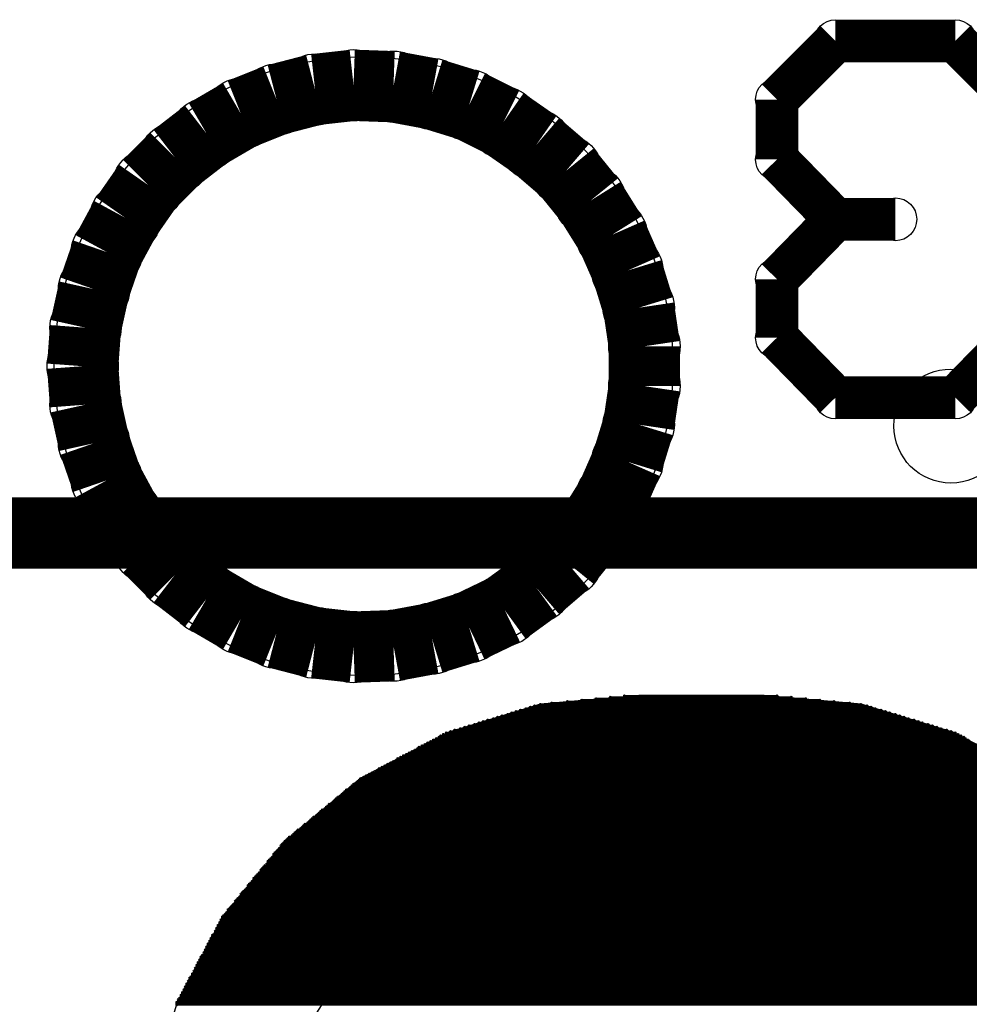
# Model space of a CAD drawing. Extents: x 0 to 30.2, y 0 to 20.7.
# Tile 43 of 131: x 13.2 to 14.9, y 4 to 5.7. Entities that reach past the tile are written whole.
import ezdxf

# ---------------------------------------------------------------- set-up
doc = ezdxf.new("R2010")
doc.units = 0
doc.layers.get('0').update_dxf_attribs({"linetype": 'CONTINUOUS'})
for name, color, linetype in [('SEEEDSTUDIOXIAORP2040V1_22_GBO', 7, 'CONTINUOUS'), ('SEEEDSTUDIOXIAORP2040V1_22_GBS', 6, 'CONTINUOUS'), ('SEEEDSTUDIOXIAORP2040V1_22_TXT', 12, 'CONTINUOUS')]:
    doc.layers.add(name, color=color, linetype=linetype)

# ---------------------------------------------------------------- blocks, each defined once
blk = doc.blocks.new('ROUND_13')
blk.add_circle((0, 0), 0.0635)
blk = doc.blocks.new('ROUND_12')
blk.add_circle((0, 0), 0.0381)
blk = doc.blocks.new('ROUND_268')
blk.add_circle((0, 0), 0)
blk = doc.blocks.new('ROUND_271')
blk.add_circle((0, 0), 0.8014)
blk = doc.blocks.new('ROUND_278')
blk.add_circle((0, 0), 0.5512)
blk = doc.blocks.new('ROUND_7')
blk.add_circle((0, 0), 0)
blk = doc.blocks.new('ROUND_8')
blk.add_circle((0, 0), 0.00127)
blk = doc.blocks.new('ROUND_300')
blk.add_circle((0, 0), 0.1016)
blk = doc.blocks.new('ROUND_320')
blk.add_circle((0, 0), 0.5004)

msp = doc.modelspace()

# ---------------------------------------------------------------- linework, layer by layer
at = {"layer": 'SEEEDSTUDIOXIAORP2040V1_22_GBO'}
for points, const_width in [([(14.67358, 5.6769), (14.56944, 5.57276)], 0.0762), ([(14.88694, 5.6769), (14.67358, 5.6769)], 0.0762), ([(14.99108, 5.57276), (14.88694, 5.6769)], 0.0762), ([(13.6779, 5.57276), (13.74648, 5.59054)], 0.127), ([(13.74648, 5.59054), (13.81506, 5.59816)], 0.127), ([(13.81506, 5.59816), (13.88618, 5.59562)], 0.127), ([(13.88618, 5.59562), (13.95476, 5.58292)], 0.127), ([(13.6144, 5.54736), (13.6779, 5.57276)], 0.127), ([(13.95476, 5.58292), (14.0208, 5.5626)], 0.127), ([(14.0208, 5.5626), (14.08176, 5.53212)], 0.127), ([(13.55344, 5.5118), (13.6144, 5.54736)], 0.127), ([(14.08176, 5.53212), (14.14018, 5.49148)], 0.127), ([(14.56944, 5.57276), (14.56944, 5.46608)], 0.0762), ([(13.49756, 5.46862), (13.55344, 5.5118)], 0.127), ([(14.14018, 5.49148), (14.19352, 5.44576)], 0.127), ([(13.4493, 5.42036), (13.49756, 5.46862)], 0.127), ([(14.19352, 5.44576), (14.2367, 5.39242)], 0.127), ([(14.56944, 5.46608), (14.67358, 5.3594)], 0.0762), ([(13.40866, 5.36194), (13.4493, 5.42036)], 0.127), ([(14.2367, 5.39242), (14.2748, 5.33146)], 0.127), ([(13.37564, 5.30098), (13.40866, 5.36194)], 0.127), ([(14.2748, 5.33146), (14.30274, 5.26796)], 0.127), ([(14.67358, 5.3594), (14.56944, 5.25272)], 0.0762), ([(14.78026, 5.3594), (14.67358, 5.3594)], 0.0762), ([(13.35278, 5.23494), (13.37564, 5.30098)], 0.127), ([(14.30274, 5.26796), (14.32306, 5.20192)], 0.127), ([(13.33754, 5.16636), (13.35278, 5.23494)], 0.127), ([(14.56944, 5.25272), (14.56944, 5.14858)], 0.0762), ([(14.32306, 5.20192), (14.33322, 5.13334)], 0.127), ([(13.33246, 5.09778), (13.33754, 5.16636)], 0.127), ([(14.33322, 5.13334), (14.33322, 5.06222)], 0.127), ([(14.56944, 5.14858), (14.67358, 5.0419)], 0.0762), ([(14.88694, 5.0419), (14.99108, 5.14858)], 0.0762), ([(13.33754, 5.0292), (13.33246, 5.09778)], 0.127), ([(14.33322, 5.06222), (14.32306, 4.99364)], 0.127), ([(13.35278, 4.96062), (13.33754, 5.0292)], 0.127), ([(14.67358, 5.0419), (14.88694, 5.0419)], 0.0762), ([(14.32306, 4.99364), (14.30274, 4.9276)], 0.127), ([(13.37564, 4.89458), (13.35278, 4.96062)], 0.127), ([(14.30274, 4.9276), (14.2748, 4.8641)], 0.127), ([(13.40866, 4.83362), (13.37564, 4.89458)], 0.127), ([(14.2748, 4.8641), (14.2367, 4.80314)], 0.127), ([(13.4493, 4.7752), (13.40866, 4.83362)], 0.127), ([(20.78482, 4.8006), (3.00482, 4.8006)], 0.127), ([(14.2367, 4.80314), (14.19352, 4.7498)], 0.127), ([(13.49756, 4.72694), (13.4493, 4.7752)], 0.127), ([(14.19352, 4.7498), (14.14018, 4.70408)], 0.127), ([(13.55344, 4.68376), (13.49756, 4.72694)], 0.127), ([(14.14018, 4.70408), (14.0843, 4.66344)], 0.127), ([(13.6144, 4.6482), (13.55344, 4.68376)], 0.127), ([(14.0843, 4.66344), (14.0208, 4.63296)], 0.127), ([(13.6779, 4.6228), (13.6144, 4.6482)], 0.127), ([(13.74648, 4.60502), (13.6779, 4.6228)], 0.127), ([(14.0208, 4.63296), (13.95476, 4.61264)], 0.127), ([(13.81506, 4.5974), (13.74648, 4.60502)], 0.127), ([(13.95476, 4.61264), (13.88618, 4.59994)], 0.127), ([(13.88618, 4.59994), (13.81506, 4.5974)], 0.127)]:
    msp.add_lwpolyline(points, dxfattribs=dict(at, const_width=const_width))
for points in [[(13.74648, 5.59054), (13.81506, 5.59816)], [(13.81506, 5.59816), (13.88618, 5.59562)], [(13.88618, 5.59562), (13.95476, 5.58292)], [(13.6779, 5.57276), (13.74648, 5.59054)], [(13.95476, 5.58292), (14.0208, 5.5626)], [(13.6144, 5.54736), (13.6779, 5.57276)], [(14.0208, 5.5626), (14.08176, 5.53212)], [(13.55344, 5.5118), (13.6144, 5.54736)], [(14.08176, 5.53212), (14.14018, 5.49148)], [(13.49756, 5.46862), (13.55344, 5.5118)], [(14.14018, 5.49148), (14.19352, 5.44576)], [(13.4493, 5.42036), (13.49756, 5.46862)], [(14.19352, 5.44576), (14.2367, 5.39242)], [(13.40866, 5.36194), (13.4493, 5.42036)], [(14.2367, 5.39242), (14.2748, 5.33146)], [(13.37564, 5.30098), (13.40866, 5.36194)], [(14.2748, 5.33146), (14.30274, 5.26796)], [(13.35278, 5.23494), (13.37564, 5.30098)], [(14.30274, 5.26796), (14.32306, 5.20192)], [(13.33754, 5.16636), (13.35278, 5.23494)], [(14.32306, 5.20192), (14.33322, 5.13334)], [(13.33246, 5.09778), (13.33754, 5.16636)], [(14.33322, 5.13334), (14.33322, 5.06222)], [(13.33754, 5.0292), (13.33246, 5.09778)], [(14.33322, 5.06222), (14.32306, 4.99364)], [(13.35278, 4.96062), (13.33754, 5.0292)], [(14.32306, 4.99364), (14.30274, 4.9276)], [(13.37564, 4.89458), (13.35278, 4.96062)], [(14.30274, 4.9276), (14.2748, 4.8641)], [(13.40866, 4.83362), (13.37564, 4.89458)], [(14.2748, 4.8641), (14.2367, 4.80314)], [(13.4493, 4.7752), (13.40866, 4.83362)], [(14.2367, 4.80314), (14.19352, 4.7498)], [(13.49756, 4.72694), (13.4493, 4.7752)], [(14.19352, 4.7498), (14.14018, 4.70408)], [(13.55344, 4.68376), (13.49756, 4.72694)], [(14.14018, 4.70408), (14.0843, 4.66344)], [(13.6144, 4.6482), (13.55344, 4.68376)], [(13.6779, 4.6228), (13.6144, 4.6482)], [(14.0843, 4.66344), (14.0208, 4.63296)], [(14.0208, 4.63296), (13.95476, 4.61264)], [(13.74648, 4.60502), (13.6779, 4.6228)], [(13.81506, 4.5974), (13.74648, 4.60502)], [(13.88618, 4.59994), (13.81506, 4.5974)], [(13.95476, 4.61264), (13.88618, 4.59994)]]:
    msp.add_lwpolyline(points, dxfattribs=at)
at = {"layer": 'SEEEDSTUDIOXIAORP2040V1_22_GBS'}
for points, const_width in [([(13.6779, 5.57276), (13.74648, 5.59054)], 0.127), ([(13.74648, 5.59054), (13.81506, 5.59816)], 0.127), ([(13.81506, 5.59816), (13.88618, 5.59562)], 0.127), ([(13.88618, 5.59562), (13.95476, 5.58292)], 0.127), ([(13.6144, 5.54736), (13.6779, 5.57276)], 0.127), ([(13.95476, 5.58292), (14.0208, 5.5626)], 0.127), ([(14.0208, 5.5626), (14.08176, 5.53212)], 0.127), ([(13.55344, 5.5118), (13.6144, 5.54736)], 0.127), ([(14.08176, 5.53212), (14.14018, 5.49148)], 0.127), ([(13.49756, 5.46862), (13.55344, 5.5118)], 0.127), ([(14.14018, 5.49148), (14.19352, 5.44576)], 0.127), ([(13.4493, 5.42036), (13.49756, 5.46862)], 0.127), ([(14.19352, 5.44576), (14.2367, 5.39242)], 0.127), ([(13.40866, 5.36194), (13.4493, 5.42036)], 0.127), ([(14.2367, 5.39242), (14.2748, 5.33146)], 0.127), ([(13.37564, 5.30098), (13.40866, 5.36194)], 0.127), ([(14.2748, 5.33146), (14.30274, 5.26796)], 0.127), ([(13.35278, 5.23494), (13.37564, 5.30098)], 0.127), ([(14.30274, 5.26796), (14.32306, 5.20192)], 0.127), ([(13.33754, 5.16636), (13.35278, 5.23494)], 0.127), ([(14.32306, 5.20192), (14.33322, 5.13334)], 0.127), ([(13.33246, 5.09778), (13.33754, 5.16636)], 0.127), ([(14.33322, 5.13334), (14.33322, 5.06222)], 0.127), ([(13.33754, 5.0292), (13.33246, 5.09778)], 0.127), ([(14.33322, 5.06222), (14.32306, 4.99364)], 0.127), ([(13.35278, 4.96062), (13.33754, 5.0292)], 0.127), ([(14.32306, 4.99364), (14.30274, 4.9276)], 0.127), ([(13.37564, 4.89458), (13.35278, 4.96062)], 0.127), ([(14.30274, 4.9276), (14.2748, 4.8641)], 0.127), ([(13.40866, 4.83362), (13.37564, 4.89458)], 0.127), ([(14.2748, 4.8641), (14.2367, 4.80314)], 0.127), ([(13.4493, 4.7752), (13.40866, 4.83362)], 0.127), ([(14.2367, 4.80314), (14.19352, 4.7498)], 0.127), ([(13.49756, 4.72694), (13.4493, 4.7752)], 0.127), ([(14.19352, 4.7498), (14.14018, 4.70408)], 0.127), ([(13.55344, 4.68376), (13.49756, 4.72694)], 0.127), ([(14.14018, 4.70408), (14.0843, 4.66344)], 0.127), ([(13.6144, 4.6482), (13.55344, 4.68376)], 0.127), ([(14.0843, 4.66344), (14.0208, 4.63296)], 0.127), ([(13.6779, 4.6228), (13.6144, 4.6482)], 0.127), ([(13.74648, 4.60502), (13.6779, 4.6228)], 0.127), ([(14.0208, 4.63296), (13.95476, 4.61264)], 0.127), ([(13.81506, 4.5974), (13.74648, 4.60502)], 0.127), ([(13.95476, 4.61264), (13.88618, 4.59994)], 0.127), ([(13.88618, 4.59994), (13.81506, 4.5974)], 0.127), ([(14.59484, 4.5085), (14.27226, 4.5085)], 0.00254), ([(14.29766, 4.51104), (14.56944, 4.51104)], 0.00254), ([(14.13002, 4.49072), (14.73708, 4.49072)], 0.00254), ([(14.72946, 4.49326), (14.13764, 4.49326)], 0.00254), ([(14.1478, 4.4958), (14.7193, 4.4958)], 0.00254), ([(14.69898, 4.49834), (14.16812, 4.49834)], 0.00254), ([(14.19606, 4.50088), (14.67104, 4.50088)], 0.00254), ([(14.64564, 4.50342), (14.22146, 4.50342)], 0.00254), ([(14.24686, 4.50596), (14.62024, 4.50596)], 0.00254), ([(14.7955, 4.47294), (14.0716, 4.47294)], 0.00254), ([(14.07922, 4.47548), (14.78788, 4.47548)], 0.00254), ([(14.78026, 4.47802), (14.08938, 4.47802)], 0.00254), ([(14.097, 4.48056), (14.7701, 4.48056)], 0.00254), ([(14.76248, 4.4831), (14.10462, 4.4831)], 0.00254), ([(14.11224, 4.48564), (14.75486, 4.48564)], 0.00254), ([(14.7447, 4.48818), (14.1224, 4.48818)], 0.00254), ([(14.01318, 4.45516), (14.85392, 4.45516)], 0.00254), ([(14.8463, 4.4577), (14.0208, 4.4577)], 0.00254), ([(14.03096, 4.46024), (14.83868, 4.46024)], 0.00254), ([(14.82852, 4.46278), (14.03858, 4.46278)], 0.00254), ([(14.0462, 4.46532), (14.8209, 4.46532)], 0.00254), ([(14.81328, 4.46786), (14.05382, 4.46786)], 0.00254), ([(14.06398, 4.4704), (14.80312, 4.4704)], 0.00254), ([(14.90218, 4.43738), (13.96746, 4.43738)], 0.00254), ([(13.97, 4.43992), (14.8971, 4.43992)], 0.00254), ([(14.89202, 4.44246), (13.97508, 4.44246)], 0.00254), ([(13.98016, 4.445), (14.88694, 4.445)], 0.00254), ([(14.87932, 4.44754), (13.98778, 4.44754)], 0.00254), ([(13.9954, 4.45008), (14.8717, 4.45008)], 0.00254), ([(14.86154, 4.45262), (14.00556, 4.45262)], 0.00254), ([(13.9319, 4.4196), (14.9352, 4.4196)], 0.00254), ([(14.93012, 4.42214), (13.93698, 4.42214)], 0.00254), ([(13.94206, 4.42468), (14.92504, 4.42468)], 0.00254), ([(14.91996, 4.42722), (13.94714, 4.42722)], 0.00254), ([(13.95222, 4.42976), (14.91488, 4.42976)], 0.00254), ([(14.9098, 4.4323), (13.9573, 4.4323)], 0.00254), ([(13.96238, 4.43484), (14.90472, 4.43484)], 0.00254), ([(14.96822, 4.40182), (13.89888, 4.40182)], 0.00254), ([(13.90396, 4.40436), (14.96314, 4.40436)], 0.00254), ([(14.95806, 4.4069), (13.90904, 4.4069)], 0.00254), ([(13.91412, 4.40944), (14.95298, 4.40944)], 0.00254), ([(14.9479, 4.41198), (13.9192, 4.41198)], 0.00254), ([(13.92428, 4.41452), (14.94282, 4.41452)], 0.00254), ([(14.94028, 4.41706), (13.92936, 4.41706)], 0.00254), ([(13.86586, 4.38404), (15.00124, 4.38404)], 0.00254), ([(14.99616, 4.38658), (13.87094, 4.38658)], 0.00254), ([(13.87602, 4.38912), (14.99108, 4.38912)], 0.00254), ([(14.986, 4.39166), (13.8811, 4.39166)], 0.00254), ([(13.88618, 4.3942), (14.98092, 4.3942)], 0.00254), ([(14.97584, 4.39674), (13.89126, 4.39674)], 0.00254), ([(13.8938, 4.39928), (14.9733, 4.39928)], 0.00254), ([(15.03426, 4.36626), (13.83284, 4.36626)], 0.00254), ([(13.83792, 4.3688), (15.02918, 4.3688)], 0.00254), ([(15.0241, 4.37134), (13.843, 4.37134)], 0.00254), ([(13.84808, 4.37388), (15.01902, 4.37388)], 0.00254), ([(15.01394, 4.37642), (13.85316, 4.37642)], 0.00254), ([(13.85824, 4.37896), (15.0114, 4.37896)], 0.00254), ([(15.00632, 4.3815), (13.86078, 4.3815)], 0.00254), ([(13.80998, 4.34848), (15.05712, 4.34848)], 0.00254), ([(15.05458, 4.35102), (13.81252, 4.35102)], 0.00254), ([(13.81506, 4.35356), (15.05204, 4.35356)], 0.00254), ([(15.04696, 4.3561), (13.82014, 4.3561)], 0.00254), ([(13.82268, 4.35864), (15.04442, 4.35864)], 0.00254), ([(15.04188, 4.36118), (13.82522, 4.36118)], 0.00254), ([(13.82776, 4.36372), (15.03934, 4.36372)], 0.00254), ([(13.7922, 4.33324), (15.0749, 4.33324)], 0.00254), ([(15.07236, 4.33578), (13.79474, 4.33578)], 0.00254), ([(13.79728, 4.33832), (15.06982, 4.33832)], 0.00254), ([(15.06728, 4.34086), (13.79982, 4.34086)], 0.00254), ([(13.80236, 4.3434), (15.06474, 4.3434)], 0.00254), ([(15.05966, 4.34594), (13.80744, 4.34594)], 0.00254), ([(15.09776, 4.31546), (13.76934, 4.31546)], 0.00254), ([(13.77188, 4.318), (15.09522, 4.318)], 0.00254), ([(15.09268, 4.32054), (13.77696, 4.32054)], 0.00254), ([(13.7795, 4.32308), (15.0876, 4.32308)], 0.00254), ([(15.08506, 4.32562), (13.78204, 4.32562)], 0.00254), ([(13.78458, 4.32816), (15.08252, 4.32816)], 0.00254), ([(15.07998, 4.3307), (13.78712, 4.3307)], 0.00254), ([(13.74902, 4.29768), (15.11808, 4.29768)], 0.00254), ([(15.11554, 4.30022), (13.75156, 4.30022)], 0.00254), ([(13.7541, 4.30276), (15.113, 4.30276)], 0.00254), ([(15.11046, 4.3053), (13.75664, 4.3053)], 0.00254), ([(13.75918, 4.30784), (15.10792, 4.30784)], 0.00254), ([(15.10284, 4.31038), (13.76426, 4.31038)], 0.00254), ([(13.7668, 4.31292), (15.1003, 4.31292)], 0.00254), ([(15.14094, 4.2799), (13.72616, 4.2799)], 0.00254), ([(13.7287, 4.28244), (15.1384, 4.28244)], 0.00254), ([(15.13586, 4.28498), (13.73378, 4.28498)], 0.00254), ([(13.73632, 4.28752), (15.13078, 4.28752)], 0.00254), ([(15.12824, 4.29006), (13.73886, 4.29006)], 0.00254), ([(13.7414, 4.2926), (15.1257, 4.2926)], 0.00254), ([(15.12316, 4.29514), (13.74394, 4.29514)], 0.00254), ([(13.70584, 4.26212), (15.1638, 4.26212)], 0.00254), ([(15.15872, 4.26466), (13.70838, 4.26466)], 0.00254), ([(13.71092, 4.2672), (15.15618, 4.2672)], 0.00254), ([(15.15364, 4.26974), (13.71346, 4.26974)], 0.00254), ([(13.716, 4.27228), (15.1511, 4.27228)], 0.00254), ([(15.14602, 4.27482), (13.72108, 4.27482)], 0.00254), ([(13.72362, 4.27736), (15.14348, 4.27736)], 0.00254), ([(15.18158, 4.24434), (13.68552, 4.24434)], 0.00254), ([(13.68806, 4.24688), (15.17904, 4.24688)], 0.00254), ([(15.1765, 4.24942), (13.6906, 4.24942)], 0.00254), ([(13.69314, 4.25196), (15.17396, 4.25196)], 0.00254), ([(15.17142, 4.2545), (13.69568, 4.2545)], 0.00254), ([(13.69822, 4.25704), (15.16888, 4.25704)], 0.00254), ([(15.16634, 4.25958), (13.70076, 4.25958)], 0.00254), ([(15.19428, 4.2291), (13.67282, 4.2291)], 0.00254), ([(13.67282, 4.22656), (15.19428, 4.22656)], 0.00254), ([(13.67536, 4.23164), (15.19174, 4.23164)], 0.00254), ([(15.1892, 4.23418), (13.6779, 4.23418)], 0.00254), ([(13.68044, 4.23672), (15.18666, 4.23672)], 0.00254), ([(15.18412, 4.23926), (13.68298, 4.23926)], 0.00254), ([(13.68552, 4.2418), (15.18412, 4.2418)], 0.00254), ([(15.20952, 4.20878), (13.65758, 4.20878)], 0.00254), ([(13.66012, 4.21132), (15.20698, 4.21132)], 0.00254), ([(13.66266, 4.2164), (15.20444, 4.2164)], 0.00254), ([(15.20698, 4.21386), (13.66266, 4.21386)], 0.00254), ([(15.2019, 4.21894), (13.6652, 4.21894)], 0.00254), ([(13.66774, 4.22148), (15.19936, 4.22148)], 0.00254), ([(15.19682, 4.22402), (13.67028, 4.22402)], 0.00254), ([(13.64234, 4.191), (15.22476, 4.191)], 0.00254), ([(15.22222, 4.19354), (13.64488, 4.19354)], 0.00254), ([(13.64742, 4.19608), (15.21968, 4.19608)], 0.00254), ([(13.64996, 4.20116), (15.21714, 4.20116)], 0.00254), ([(15.21968, 4.19862), (13.64996, 4.19862)], 0.00254), ([(15.2146, 4.2037), (13.6525, 4.2037)], 0.00254), ([(13.65504, 4.20624), (15.21206, 4.20624)], 0.00254), ([(15.24, 4.17322), (13.6271, 4.17322)], 0.00254), ([(13.62964, 4.17576), (15.23746, 4.17576)], 0.00254), ([(15.23492, 4.1783), (13.63218, 4.1783)], 0.00254), ([(13.63472, 4.18084), (15.23238, 4.18084)], 0.00254), ([(13.63726, 4.18592), (15.22984, 4.18592)], 0.00254), ([(15.22984, 4.18338), (13.63726, 4.18338)], 0.00254), ([(15.2273, 4.18846), (13.6398, 4.18846)], 0.00254), ([(15.2527, 4.15798), (13.6144, 4.15798)], 0.00254), ([(13.6144, 4.15544), (15.2527, 4.15544)], 0.00254), ([(13.61694, 4.16052), (15.25016, 4.16052)], 0.00254), ([(15.24762, 4.16306), (13.61948, 4.16306)], 0.00254), ([(13.62202, 4.1656), (15.24508, 4.1656)], 0.00254), ([(15.24254, 4.16814), (13.62456, 4.16814)], 0.00254), ([(13.6271, 4.17068), (15.24254, 4.17068)], 0.00254), ([(13.6017, 4.1402), (15.2654, 4.1402)], 0.00254), ([(13.60424, 4.14528), (15.26286, 4.14528)], 0.00254), ([(15.2654, 4.14274), (13.60424, 4.14274)], 0.00254), ([(15.26032, 4.14782), (13.60678, 4.14782)], 0.00254), ([(13.60932, 4.15036), (15.25778, 4.15036)], 0.00254), ([(15.25524, 4.1529), (13.61186, 4.1529)], 0.00254), ([(15.28064, 4.12242), (13.58646, 4.12242)], 0.00254), ([(13.589, 4.12496), (15.2781, 4.12496)], 0.00254), ([(13.59154, 4.13004), (15.27556, 4.13004)], 0.00254), ([(15.27556, 4.1275), (13.59154, 4.1275)], 0.00254), ([(15.27302, 4.13258), (13.59408, 4.13258)], 0.00254), ([(13.59662, 4.13512), (15.27048, 4.13512)], 0.00254), ([(15.26794, 4.13766), (13.59916, 4.13766)], 0.00254), ([(15.2908, 4.10718), (13.5763, 4.10718)], 0.00254), ([(13.5763, 4.10464), (15.2908, 4.10464)], 0.00254), ([(15.28826, 4.11226), (13.57884, 4.11226)], 0.00254), ([(13.57884, 4.10972), (15.28826, 4.10972)], 0.00254), ([(15.28572, 4.11734), (13.58138, 4.11734)], 0.00254), ([(13.58138, 4.1148), (15.28572, 4.1148)], 0.00254), ([(13.58392, 4.11988), (15.28318, 4.11988)], 0.00254), ([(15.30096, 4.08686), (13.56614, 4.08686)], 0.00254), ([(15.29842, 4.09194), (13.56868, 4.09194)], 0.00254), ([(13.56868, 4.0894), (15.30096, 4.0894)], 0.00254), ([(15.29588, 4.09702), (13.57122, 4.09702)], 0.00254), ([(13.57122, 4.09448), (15.29588, 4.09448)], 0.00254), ([(15.29334, 4.1021), (13.57376, 4.1021)], 0.00254), ([(13.57376, 4.09956), (15.29334, 4.09956)], 0.00254), ([(13.55598, 4.06908), (15.31112, 4.06908)], 0.00254), ([(13.55852, 4.07416), (15.30858, 4.07416)], 0.00254), ([(15.30858, 4.07162), (13.55852, 4.07162)], 0.00254), ([(13.56106, 4.07924), (15.30604, 4.07924)], 0.00254), ([(15.30604, 4.0767), (13.56106, 4.0767)], 0.00254), ([(13.5636, 4.08432), (15.3035, 4.08432)], 0.00254), ([(15.3035, 4.08178), (13.5636, 4.08178)], 0.00254), ([(13.54836, 4.05384), (15.31874, 4.05384)], 0.00254), ([(15.32128, 4.0513), (13.54836, 4.0513)], 0.00254), ([(13.5509, 4.05892), (15.3162, 4.05892)], 0.00254), ([(15.3162, 4.05638), (13.5509, 4.05638)], 0.00254), ([(13.55344, 4.064), (15.31366, 4.064)], 0.00254), ([(15.31366, 4.06146), (13.55344, 4.06146)], 0.00254), ([(15.31112, 4.06654), (13.55598, 4.06654)], 0.00254), ([(15.3289, 4.03606), (13.5382, 4.03606)], 0.00254), ([(13.5382, 4.03352), (15.3289, 4.03352)], 0.00254), ([(15.32636, 4.04114), (13.54074, 4.04114)], 0.00254), ([(13.54074, 4.0386), (15.32636, 4.0386)], 0.00254), ([(15.32382, 4.04622), (13.54328, 4.04622)], 0.00254), ([(13.54328, 4.04368), (15.32382, 4.04368)], 0.00254), ([(13.54582, 4.04876), (15.32128, 4.04876)], 0.00254), ([(15.33906, 4.01574), (13.52804, 4.01574)], 0.00254), ([(15.33652, 4.02082), (13.53058, 4.02082)], 0.00254), ([(13.53058, 4.01828), (15.33906, 4.01828)], 0.00254), ([(15.33398, 4.0259), (13.53312, 4.0259)], 0.00254), ([(13.53312, 4.02336), (15.33398, 4.02336)], 0.00254), ([(15.33144, 4.03098), (13.53566, 4.03098)], 0.00254), ([(13.53566, 4.02844), (15.33144, 4.02844)], 0.00254), ([(13.51788, 3.99796), (15.34922, 3.99796)], 0.00254), ([(13.52042, 4.00304), (15.34668, 4.00304)], 0.00254), ([(15.34668, 4.0005), (13.52042, 4.0005)], 0.00254), ([(13.52296, 4.00812), (15.34414, 4.00812)], 0.00254), ([(15.34414, 4.00558), (13.52296, 4.00558)], 0.00254), ([(15.3416, 4.01066), (13.5255, 4.01066)], 0.00254), ([(13.52804, 4.0132), (15.3416, 4.0132)], 0.00254), ([(13.51026, 3.98272), (15.35684, 3.98272)], 0.00254), ([(15.35938, 3.98018), (13.51026, 3.98018)], 0.00254), ([(13.5128, 3.9878), (15.3543, 3.9878)], 0.00254), ([(15.3543, 3.98526), (13.5128, 3.98526)], 0.00254), ([(13.51534, 3.99288), (15.35176, 3.99288)], 0.00254), ([(15.35176, 3.99034), (13.51534, 3.99034)], 0.00254), ([(15.34922, 3.99542), (13.51788, 3.99542)], 0.00254), ([(15.367, 3.96494), (13.5001, 3.96494)], 0.00254), ([(15.36446, 3.97002), (13.50264, 3.97002)], 0.00254), ([(13.50264, 3.96748), (15.36446, 3.96748)], 0.00254), ([(13.50518, 3.97256), (15.36192, 3.97256)], 0.00254), ([(13.50772, 3.97764), (15.35938, 3.97764)], 0.00254), ([(15.36192, 3.9751), (13.50772, 3.9751)], 0.00254), ([(13.5001, 3.9624), (15.367, 3.9624)], 0.00254), ([(15.367, 3.95986), (13.5001, 3.95986)], 0.00254)]:
    msp.add_lwpolyline(points, dxfattribs=dict(at, const_width=const_width))
for points in [[(13.74648, 5.59054), (13.81506, 5.59816)], [(13.81506, 5.59816), (13.88618, 5.59562)], [(13.88618, 5.59562), (13.95476, 5.58292)], [(13.6779, 5.57276), (13.74648, 5.59054)], [(13.95476, 5.58292), (14.0208, 5.5626)], [(13.6144, 5.54736), (13.6779, 5.57276)], [(14.0208, 5.5626), (14.08176, 5.53212)], [(13.55344, 5.5118), (13.6144, 5.54736)], [(14.08176, 5.53212), (14.14018, 5.49148)], [(13.49756, 5.46862), (13.55344, 5.5118)], [(14.14018, 5.49148), (14.19352, 5.44576)], [(13.4493, 5.42036), (13.49756, 5.46862)], [(14.19352, 5.44576), (14.2367, 5.39242)], [(13.40866, 5.36194), (13.4493, 5.42036)], [(14.2367, 5.39242), (14.2748, 5.33146)], [(13.37564, 5.30098), (13.40866, 5.36194)], [(14.2748, 5.33146), (14.30274, 5.26796)], [(13.35278, 5.23494), (13.37564, 5.30098)], [(14.30274, 5.26796), (14.32306, 5.20192)], [(13.33754, 5.16636), (13.35278, 5.23494)], [(14.32306, 5.20192), (14.33322, 5.13334)], [(13.33246, 5.09778), (13.33754, 5.16636)], [(14.33322, 5.13334), (14.33322, 5.06222)], [(13.33754, 5.0292), (13.33246, 5.09778)], [(14.33322, 5.06222), (14.32306, 4.99364)], [(13.35278, 4.96062), (13.33754, 5.0292)], [(14.32306, 4.99364), (14.30274, 4.9276)], [(13.37564, 4.89458), (13.35278, 4.96062)], [(14.30274, 4.9276), (14.2748, 4.8641)], [(13.40866, 4.83362), (13.37564, 4.89458)], [(14.2748, 4.8641), (14.2367, 4.80314)], [(13.4493, 4.7752), (13.40866, 4.83362)], [(14.2367, 4.80314), (14.19352, 4.7498)], [(13.49756, 4.72694), (13.4493, 4.7752)], [(14.19352, 4.7498), (14.14018, 4.70408)], [(13.55344, 4.68376), (13.49756, 4.72694)], [(14.14018, 4.70408), (14.0843, 4.66344)], [(13.6144, 4.6482), (13.55344, 4.68376)], [(13.6779, 4.6228), (13.6144, 4.6482)], [(14.0843, 4.66344), (14.0208, 4.63296)], [(14.0208, 4.63296), (13.95476, 4.61264)], [(13.74648, 4.60502), (13.6779, 4.6228)], [(13.81506, 4.5974), (13.74648, 4.60502)], [(13.88618, 4.59994), (13.81506, 4.5974)], [(13.95476, 4.61264), (13.88618, 4.59994)], [(14.32306, 4.51104), (14.1478, 4.4958)], [(14.54658, 4.51104), (14.32306, 4.51104)], [(14.7193, 4.4958), (14.54658, 4.51104)], [(14.1478, 4.4958), (13.9827, 4.445)], [(14.8844, 4.445), (14.7193, 4.4958)], [(13.9827, 4.445), (13.82776, 4.36372)], [(15.03934, 4.36372), (14.8844, 4.445)], [(13.82776, 4.36372), (13.69314, 4.25196)], [(13.69314, 4.25196), (13.58392, 4.11734)], [(13.58392, 4.11734), (13.5001, 3.9624)], [(13.5001, 3.9624), (13.4493, 3.7973)]]:
    msp.add_lwpolyline(points, dxfattribs=at)

# ---------------------------------------------------------------- block references
at = {"layer": 'SEEEDSTUDIOXIAORP2040V1_22_GBO'}
for name, p in [('ROUND_12', (14.67358, 5.6769)), ('ROUND_12', (14.88694, 5.6769)), ('ROUND_13', (13.74648, 5.59054)), ('ROUND_13', (13.81506, 5.59816)), ('ROUND_13', (13.88618, 5.59562)), ('ROUND_13', (13.6779, 5.57276)), ('ROUND_13', (13.95476, 5.58292)), ('ROUND_13', (14.0208, 5.5626)), ('ROUND_268', (13.81506, 5.59816)), ('ROUND_268', (13.88618, 5.59562)), ('ROUND_13', (13.6144, 5.54736)), ('ROUND_13', (14.08176, 5.53212)), ('ROUND_12', (14.56944, 5.57276)), ('ROUND_268', (13.74648, 5.59054)), ('ROUND_268', (13.95476, 5.58292)), ('ROUND_268', (13.6779, 5.57276)), ('ROUND_268', (14.0208, 5.5626)), ('ROUND_13', (13.55344, 5.5118)), ('ROUND_268', (13.6144, 5.54736)), ('ROUND_13', (14.14018, 5.49148)), ('ROUND_268', (14.08176, 5.53212)), ('ROUND_13', (13.49756, 5.46862)), ('ROUND_268', (13.55344, 5.5118)), ('ROUND_13', (14.19352, 5.44576)), ('ROUND_268', (14.14018, 5.49148)), ('ROUND_12', (14.56944, 5.46608)), ('ROUND_13', (13.4493, 5.42036)), ('ROUND_268', (13.49756, 5.46862)), ('ROUND_13', (14.2367, 5.39242)), ('ROUND_268', (14.19352, 5.44576)), ('ROUND_268', (13.4493, 5.42036)), ('ROUND_13', (13.40866, 5.36194)), ('ROUND_268', (14.2367, 5.39242)), ('ROUND_13', (14.2748, 5.33146)), ('ROUND_12', (14.67358, 5.3594)), ('ROUND_12', (14.67358, 5.3594)), ('ROUND_12', (14.78026, 5.3594)), ('ROUND_268', (13.40866, 5.36194)), ('ROUND_13', (13.37564, 5.30098)), ('ROUND_268', (14.2748, 5.33146)), ('ROUND_13', (14.30274, 5.26796)), ('ROUND_268', (13.37564, 5.30098)), ('ROUND_13', (13.35278, 5.23494)), ('ROUND_12', (14.56944, 5.25272)), ('ROUND_268', (14.30274, 5.26796)), ('ROUND_13', (14.32306, 5.20192)), ('ROUND_268', (13.35278, 5.23494)), ('ROUND_13', (13.33754, 5.16636)), ('ROUND_268', (14.32306, 5.20192)), ('ROUND_13', (14.33322, 5.13334)), ('ROUND_12', (14.56944, 5.14858)), ('ROUND_268', (13.33754, 5.16636)), ('ROUND_13', (13.33246, 5.09778)), ('ROUND_13', (13.33246, 5.09778)), ('ROUND_268', (14.33322, 5.13334)), ('ROUND_13', (14.33322, 5.06222)), ('ROUND_268', (13.33246, 5.09778)), ('ROUND_268', (13.33246, 5.09778)), ('ROUND_13', (13.33754, 5.0292)), ('ROUND_12', (14.67358, 5.0419)), ('ROUND_12', (14.88694, 5.0419)), ('ROUND_268', (14.33322, 5.06222)), ('ROUND_13', (14.32306, 4.99364)), ('ROUND_268', (13.33754, 5.0292)), ('ROUND_13', (13.35278, 4.96062)), ('ROUND_268', (14.32306, 4.99364)), ('ROUND_13', (14.30274, 4.9276)), ('ROUND_268', (13.35278, 4.96062)), ('ROUND_13', (13.37564, 4.89458)), ('ROUND_268', (14.30274, 4.9276)), ('ROUND_13', (14.2748, 4.8641)), ('ROUND_268', (13.37564, 4.89458)), ('ROUND_13', (13.40866, 4.83362)), ('ROUND_268', (14.2748, 4.8641)), ('ROUND_13', (14.2367, 4.80314)), ('ROUND_268', (13.40866, 4.83362)), ('ROUND_13', (13.4493, 4.7752)), ('ROUND_13', (14.19352, 4.7498)), ('ROUND_268', (14.2367, 4.80314)), ('ROUND_13', (13.49756, 4.72694)), ('ROUND_268', (13.4493, 4.7752)), ('ROUND_13', (14.14018, 4.70408)), ('ROUND_268', (14.19352, 4.7498)), ('ROUND_13', (13.55344, 4.68376)), ('ROUND_268', (13.49756, 4.72694)), ('ROUND_13', (14.0843, 4.66344)), ('ROUND_268', (14.14018, 4.70408)), ('ROUND_13', (13.6144, 4.6482)), ('ROUND_268', (13.55344, 4.68376)), ('ROUND_13', (13.6779, 4.6228)), ('ROUND_13', (14.0208, 4.63296)), ('ROUND_13', (13.74648, 4.60502)), ('ROUND_13', (13.95476, 4.61264)), ('ROUND_268', (14.0843, 4.66344)), ('ROUND_268', (13.6144, 4.6482)), ('ROUND_13', (13.81506, 4.5974)), ('ROUND_13', (13.88618, 4.59994)), ('ROUND_268', (14.0208, 4.63296)), ('ROUND_268', (13.6779, 4.6228)), ('ROUND_268', (13.95476, 4.61264)), ('ROUND_268', (13.74648, 4.60502)), ('ROUND_268', (13.88618, 4.59994)), ('ROUND_268', (13.81506, 4.5974))]:
    msp.add_blockref(name, p, dxfattribs=at)
at = {"layer": 'SEEEDSTUDIOXIAORP2040V1_22_GBS'}
for name, p in [('ROUND_278', (13.83284, 5.09778)), ('ROUND_13', (13.74648, 5.59054)), ('ROUND_13', (13.81506, 5.59816)), ('ROUND_13', (13.88618, 5.59562)), ('ROUND_13', (13.6779, 5.57276)), ('ROUND_13', (13.95476, 5.58292)), ('ROUND_13', (14.0208, 5.5626)), ('ROUND_7', (13.81506, 5.59816)), ('ROUND_7', (13.88618, 5.59562)), ('ROUND_13', (13.6144, 5.54736)), ('ROUND_13', (14.08176, 5.53212)), ('ROUND_7', (13.74648, 5.59054)), ('ROUND_7', (13.95476, 5.58292)), ('ROUND_7', (13.6779, 5.57276)), ('ROUND_7', (14.0208, 5.5626)), ('ROUND_13', (13.55344, 5.5118)), ('ROUND_7', (13.6144, 5.54736)), ('ROUND_13', (14.14018, 5.49148)), ('ROUND_7', (14.08176, 5.53212)), ('ROUND_13', (13.49756, 5.46862)), ('ROUND_7', (13.55344, 5.5118)), ('ROUND_13', (14.19352, 5.44576)), ('ROUND_7', (14.14018, 5.49148)), ('ROUND_13', (13.4493, 5.42036)), ('ROUND_7', (13.49756, 5.46862)), ('ROUND_13', (14.2367, 5.39242)), ('ROUND_7', (14.19352, 5.44576)), ('ROUND_7', (13.4493, 5.42036)), ('ROUND_13', (13.40866, 5.36194)), ('ROUND_7', (14.2367, 5.39242)), ('ROUND_13', (14.2748, 5.33146)), ('ROUND_7', (13.40866, 5.36194)), ('ROUND_13', (13.37564, 5.30098)), ('ROUND_7', (14.2748, 5.33146)), ('ROUND_13', (14.30274, 5.26796)), ('ROUND_7', (13.37564, 5.30098)), ('ROUND_13', (13.35278, 5.23494)), ('ROUND_7', (14.30274, 5.26796)), ('ROUND_13', (14.32306, 5.20192)), ('ROUND_7', (13.35278, 5.23494)), ('ROUND_13', (13.33754, 5.16636)), ('ROUND_7', (14.32306, 5.20192)), ('ROUND_13', (14.33322, 5.13334)), ('ROUND_7', (13.33754, 5.16636)), ('ROUND_13', (13.33246, 5.09778)), ('ROUND_13', (13.33246, 5.09778)), ('ROUND_7', (14.33322, 5.13334)), ('ROUND_13', (14.33322, 5.06222)), ('ROUND_7', (13.33246, 5.09778)), ('ROUND_7', (13.33246, 5.09778)), ('ROUND_13', (13.33754, 5.0292)), ('ROUND_7', (14.33322, 5.06222)), ('ROUND_13', (14.32306, 4.99364)), ('ROUND_7', (13.33754, 5.0292)), ('ROUND_13', (13.35278, 4.96062)), ('ROUND_7', (14.32306, 4.99364)), ('ROUND_13', (14.30274, 4.9276)), ('ROUND_7', (13.35278, 4.96062)), ('ROUND_13', (13.37564, 4.89458)), ('ROUND_7', (14.30274, 4.9276)), ('ROUND_13', (14.2748, 4.8641)), ('ROUND_7', (13.37564, 4.89458)), ('ROUND_13', (13.40866, 4.83362)), ('ROUND_7', (14.2748, 4.8641)), ('ROUND_13', (14.2367, 4.80314)), ('ROUND_7', (13.40866, 4.83362)), ('ROUND_13', (13.4493, 4.7752)), ('ROUND_13', (14.19352, 4.7498)), ('ROUND_7', (14.2367, 4.80314)), ('ROUND_13', (13.49756, 4.72694)), ('ROUND_7', (13.4493, 4.7752)), ('ROUND_13', (14.14018, 4.70408)), ('ROUND_7', (14.19352, 4.7498)), ('ROUND_13', (13.55344, 4.68376)), ('ROUND_7', (13.49756, 4.72694)), ('ROUND_13', (14.0843, 4.66344)), ('ROUND_7', (14.14018, 4.70408)), ('ROUND_13', (13.6144, 4.6482)), ('ROUND_7', (13.55344, 4.68376)), ('ROUND_13', (13.6779, 4.6228)), ('ROUND_13', (14.0208, 4.63296)), ('ROUND_13', (13.74648, 4.60502)), ('ROUND_13', (13.95476, 4.61264)), ('ROUND_7', (14.0843, 4.66344)), ('ROUND_7', (13.6144, 4.6482)), ('ROUND_13', (13.81506, 4.5974)), ('ROUND_13', (13.88618, 4.59994)), ('ROUND_7', (14.0208, 4.63296)), ('ROUND_7', (13.6779, 4.6228)), ('ROUND_7', (13.95476, 4.61264)), ('ROUND_7', (13.74648, 4.60502)), ('ROUND_7', (13.88618, 4.59994)), ('ROUND_7', (13.81506, 4.5974)), ('ROUND_7', (14.54658, 4.51104)), ('ROUND_7', (14.32306, 4.51104)), ('ROUND_8', (14.27226, 4.5085)), ('ROUND_8', (14.29766, 4.51104)), ('ROUND_8', (14.56944, 4.51104)), ('ROUND_8', (14.59484, 4.5085)), ('ROUND_7', (14.7193, 4.4958)), ('ROUND_7', (14.1478, 4.4958)), ('ROUND_8', (14.13002, 4.49072)), ('ROUND_8', (14.13764, 4.49326)), ('ROUND_8', (14.1478, 4.4958)), ('ROUND_8', (14.16812, 4.49834)), ('ROUND_8', (14.19606, 4.50088)), ('ROUND_8', (14.22146, 4.50342)), ('ROUND_8', (14.24686, 4.50596)), ('ROUND_8', (14.62024, 4.50596)), ('ROUND_8', (14.64564, 4.50342)), ('ROUND_8', (14.67104, 4.50088)), ('ROUND_8', (14.69898, 4.49834)), ('ROUND_8', (14.7193, 4.4958)), ('ROUND_8', (14.72946, 4.49326)), ('ROUND_8', (14.73708, 4.49072)), ('ROUND_8', (14.0716, 4.47294)), ('ROUND_8', (14.07922, 4.47548)), ('ROUND_8', (14.08938, 4.47802)), ('ROUND_8', (14.097, 4.48056)), ('ROUND_8', (14.10462, 4.4831)), ('ROUND_8', (14.11224, 4.48564)), ('ROUND_8', (14.1224, 4.48818)), ('ROUND_8', (14.7447, 4.48818)), ('ROUND_8', (14.75486, 4.48564)), ('ROUND_8', (14.76248, 4.4831)), ('ROUND_8', (14.7701, 4.48056)), ('ROUND_8', (14.78026, 4.47802)), ('ROUND_8', (14.78788, 4.47548)), ('ROUND_8', (14.7955, 4.47294)), ('ROUND_8', (14.01318, 4.45516)), ('ROUND_8', (14.0208, 4.4577)), ('ROUND_8', (14.03096, 4.46024)), ('ROUND_8', (14.03858, 4.46278)), ('ROUND_8', (14.0462, 4.46532)), ('ROUND_8', (14.05382, 4.46786)), ('ROUND_8', (14.06398, 4.4704)), ('ROUND_8', (14.80312, 4.4704)), ('ROUND_8', (14.81328, 4.46786)), ('ROUND_8', (14.8209, 4.46532)), ('ROUND_8', (14.82852, 4.46278)), ('ROUND_8', (14.83868, 4.46024)), ('ROUND_8', (14.8463, 4.4577)), ('ROUND_8', (14.85392, 4.45516)), ('ROUND_7', (14.8844, 4.445)), ('ROUND_7', (13.9827, 4.445)), ('ROUND_8', (13.96746, 4.43738)), ('ROUND_8', (13.97, 4.43992)), ('ROUND_8', (13.97508, 4.44246)), ('ROUND_8', (13.98016, 4.445)), ('ROUND_8', (13.98778, 4.44754)), ('ROUND_8', (13.9954, 4.45008)), ('ROUND_8', (14.00556, 4.45262)), ('ROUND_8', (14.86154, 4.45262)), ('ROUND_8', (14.8717, 4.45008)), ('ROUND_8', (14.87932, 4.44754)), ('ROUND_8', (14.88694, 4.445)), ('ROUND_8', (14.89202, 4.44246)), ('ROUND_8', (14.8971, 4.43992)), ('ROUND_8', (14.90218, 4.43738)), ('ROUND_8', (13.9319, 4.4196)), ('ROUND_8', (13.93698, 4.42214)), ('ROUND_8', (13.94206, 4.42468)), ('ROUND_8', (13.94714, 4.42722)), ('ROUND_8', (13.95222, 4.42976)), ('ROUND_8', (13.9573, 4.4323)), ('ROUND_8', (13.96238, 4.43484)), ('ROUND_8', (14.90472, 4.43484)), ('ROUND_8', (14.9098, 4.4323)), ('ROUND_8', (13.89888, 4.40182)), ('ROUND_8', (13.90396, 4.40436)), ('ROUND_8', (13.90904, 4.4069)), ('ROUND_8', (13.91412, 4.40944)), ('ROUND_8', (13.9192, 4.41198)), ('ROUND_8', (13.92428, 4.41452)), ('ROUND_8', (13.92936, 4.41706)), ('ROUND_8', (13.86586, 4.38404)), ('ROUND_8', (13.87094, 4.38658)), ('ROUND_8', (13.87602, 4.38912)), ('ROUND_8', (13.8811, 4.39166)), ('ROUND_8', (13.88618, 4.3942)), ('ROUND_8', (13.89126, 4.39674)), ('ROUND_8', (13.8938, 4.39928)), ('ROUND_8', (13.83284, 4.36626)), ('ROUND_8', (13.83792, 4.3688)), ('ROUND_8', (13.843, 4.37134)), ('ROUND_8', (13.84808, 4.37388)), ('ROUND_8', (13.85316, 4.37642)), ('ROUND_8', (13.85824, 4.37896)), ('ROUND_8', (13.86078, 4.3815)), ('ROUND_7', (13.82776, 4.36372)), ('ROUND_8', (13.80998, 4.34848)), ('ROUND_8', (13.81252, 4.35102)), ('ROUND_8', (13.81506, 4.35356)), ('ROUND_8', (13.82014, 4.3561)), ('ROUND_8', (13.82268, 4.35864)), ('ROUND_8', (13.82522, 4.36118)), ('ROUND_8', (13.82776, 4.36372)), ('ROUND_8', (13.7922, 4.33324)), ('ROUND_8', (13.79474, 4.33578)), ('ROUND_8', (13.79728, 4.33832)), ('ROUND_8', (13.79982, 4.34086)), ('ROUND_8', (13.80236, 4.3434)), ('ROUND_8', (13.80744, 4.34594)), ('ROUND_271', (14.43482, 3.5306)), ('ROUND_8', (13.76934, 4.31546)), ('ROUND_8', (13.77188, 4.318)), ('ROUND_8', (13.77696, 4.32054)), ('ROUND_8', (13.7795, 4.32308)), ('ROUND_8', (13.78204, 4.32562)), ('ROUND_8', (13.78458, 4.32816)), ('ROUND_8', (13.78712, 4.3307)), ('ROUND_8', (13.74902, 4.29768)), ('ROUND_8', (13.75156, 4.30022)), ('ROUND_8', (13.7541, 4.30276)), ('ROUND_8', (13.75664, 4.3053)), ('ROUND_8', (13.75918, 4.30784)), ('ROUND_8', (13.76426, 4.31038)), ('ROUND_8', (13.7668, 4.31292)), ('ROUND_8', (13.72616, 4.2799)), ('ROUND_8', (13.7287, 4.28244)), ('ROUND_8', (13.73378, 4.28498)), ('ROUND_8', (13.73632, 4.28752)), ('ROUND_8', (13.73886, 4.29006)), ('ROUND_8', (13.7414, 4.2926)), ('ROUND_8', (13.74394, 4.29514)), ('ROUND_8', (13.70584, 4.26212)), ('ROUND_8', (13.70838, 4.26466)), ('ROUND_8', (13.71092, 4.2672)), ('ROUND_8', (13.71346, 4.26974)), ('ROUND_8', (13.716, 4.27228)), ('ROUND_8', (13.72108, 4.27482)), ('ROUND_8', (13.72362, 4.27736)), ('ROUND_7', (13.69314, 4.25196)), ('ROUND_8', (13.68552, 4.24434)), ('ROUND_8', (13.68806, 4.24688)), ('ROUND_8', (13.6906, 4.24942)), ('ROUND_8', (13.69314, 4.25196)), ('ROUND_8', (13.69568, 4.2545)), ('ROUND_8', (13.69822, 4.25704)), ('ROUND_8', (13.70076, 4.25958)), ('ROUND_8', (13.67282, 4.2291)), ('ROUND_8', (13.67282, 4.22656)), ('ROUND_8', (13.67536, 4.23164)), ('ROUND_8', (13.6779, 4.23418)), ('ROUND_8', (13.68044, 4.23672)), ('ROUND_8', (13.68298, 4.23926)), ('ROUND_8', (13.68552, 4.2418)), ('ROUND_8', (13.65758, 4.20878)), ('ROUND_8', (13.66012, 4.21132)), ('ROUND_8', (13.66266, 4.2164)), ('ROUND_8', (13.66266, 4.21386)), ('ROUND_8', (13.6652, 4.21894)), ('ROUND_8', (13.66774, 4.22148)), ('ROUND_8', (13.67028, 4.22402)), ('ROUND_8', (13.64234, 4.191)), ('ROUND_8', (13.64488, 4.19354)), ('ROUND_8', (13.64742, 4.19608)), ('ROUND_8', (13.64996, 4.20116)), ('ROUND_8', (13.64996, 4.19862)), ('ROUND_8', (13.6525, 4.2037)), ('ROUND_8', (13.65504, 4.20624)), ('ROUND_8', (13.6271, 4.17322)), ('ROUND_8', (13.62964, 4.17576)), ('ROUND_8', (13.63218, 4.1783)), ('ROUND_8', (13.63472, 4.18084)), ('ROUND_8', (13.63726, 4.18592)), ('ROUND_8', (13.63726, 4.18338)), ('ROUND_8', (13.6398, 4.18846)), ('ROUND_8', (13.6144, 4.15798)), ('ROUND_8', (13.6144, 4.15544)), ('ROUND_8', (13.61694, 4.16052)), ('ROUND_8', (13.61948, 4.16306)), ('ROUND_8', (13.62202, 4.1656)), ('ROUND_8', (13.62456, 4.16814)), ('ROUND_8', (13.6271, 4.17068)), ('ROUND_8', (13.6017, 4.1402)), ('ROUND_8', (13.60424, 4.14528)), ('ROUND_8', (13.60424, 4.14274)), ('ROUND_8', (13.60678, 4.14782)), ('ROUND_8', (13.60932, 4.15036)), ('ROUND_8', (13.61186, 4.1529)), ('ROUND_8', (13.58646, 4.12242)), ('ROUND_8', (13.589, 4.12496)), ('ROUND_8', (13.59154, 4.13004)), ('ROUND_8', (13.59154, 4.1275)), ('ROUND_8', (13.59408, 4.13258)), ('ROUND_8', (13.59662, 4.13512)), ('ROUND_8', (13.59916, 4.13766)), ('ROUND_7', (13.58392, 4.11734)), ('ROUND_8', (13.5763, 4.10718)), ('ROUND_8', (13.5763, 4.10464)), ('ROUND_8', (13.57884, 4.11226)), ('ROUND_8', (13.57884, 4.10972)), ('ROUND_8', (13.58138, 4.11734)), ('ROUND_8', (13.58138, 4.1148)), ('ROUND_8', (13.58392, 4.11988)), ('ROUND_8', (13.56614, 4.08686)), ('ROUND_8', (13.56868, 4.09194)), ('ROUND_8', (13.56868, 4.0894)), ('ROUND_8', (13.57122, 4.09702)), ('ROUND_8', (13.57122, 4.09448)), ('ROUND_8', (13.57376, 4.1021)), ('ROUND_8', (13.57376, 4.09956)), ('ROUND_8', (13.55598, 4.06908)), ('ROUND_8', (13.55852, 4.07416)), ('ROUND_8', (13.55852, 4.07162)), ('ROUND_8', (13.56106, 4.07924)), ('ROUND_8', (13.56106, 4.0767)), ('ROUND_8', (13.5636, 4.08432)), ('ROUND_8', (13.5636, 4.08178)), ('ROUND_8', (13.54836, 4.05384)), ('ROUND_8', (13.54836, 4.0513)), ('ROUND_8', (13.5509, 4.05892)), ('ROUND_8', (13.5509, 4.05638)), ('ROUND_8', (13.55344, 4.064)), ('ROUND_8', (13.55344, 4.06146)), ('ROUND_8', (13.55598, 4.06654)), ('ROUND_8', (13.5382, 4.03606)), ('ROUND_8', (13.5382, 4.03352)), ('ROUND_8', (13.54074, 4.04114)), ('ROUND_8', (13.54074, 4.0386)), ('ROUND_8', (13.54328, 4.04622)), ('ROUND_8', (13.54328, 4.04368)), ('ROUND_8', (13.54582, 4.04876)), ('ROUND_8', (13.52804, 4.01574)), ('ROUND_8', (13.53058, 4.02082)), ('ROUND_8', (13.53058, 4.01828)), ('ROUND_8', (13.53312, 4.0259)), ('ROUND_8', (13.53312, 4.02336)), ('ROUND_8', (13.53566, 4.03098)), ('ROUND_8', (13.53566, 4.02844)), ('ROUND_8', (13.51788, 3.99796)), ('ROUND_8', (13.52042, 4.00304)), ('ROUND_8', (13.52042, 4.0005)), ('ROUND_8', (13.52296, 4.00812)), ('ROUND_8', (13.52296, 4.00558)), ('ROUND_8', (13.5255, 4.01066)), ('ROUND_8', (13.52804, 4.0132)), ('ROUND_8', (13.51026, 3.98272)), ('ROUND_8', (13.51026, 3.98018)), ('ROUND_8', (13.5128, 3.9878)), ('ROUND_8', (13.5128, 3.98526)), ('ROUND_8', (13.51534, 3.99288)), ('ROUND_8', (13.51534, 3.99034)), ('ROUND_8', (13.51788, 3.99542)), ('ROUND_8', (13.5001, 3.96494)), ('ROUND_8', (13.50264, 3.97002)), ('ROUND_8', (13.50264, 3.96748)), ('ROUND_8', (13.50518, 3.97256)), ('ROUND_8', (13.50772, 3.97764)), ('ROUND_8', (13.50772, 3.9751)), ('ROUND_7', (13.5001, 3.9624)), ('ROUND_8', (13.5001, 3.9624)), ('ROUND_8', (13.5001, 3.95986))]:
    msp.add_blockref(name, p, dxfattribs=at)
at = {"layer": 'SEEEDSTUDIOXIAORP2040V1_22_TXT'}
for name, p in [('ROUND_320', (13.83284, 5.09778)), ('ROUND_300', (14.87932, 4.9911))]:
    msp.add_blockref(name, p, dxfattribs=at)

doc.saveas('drawing.dxf')
